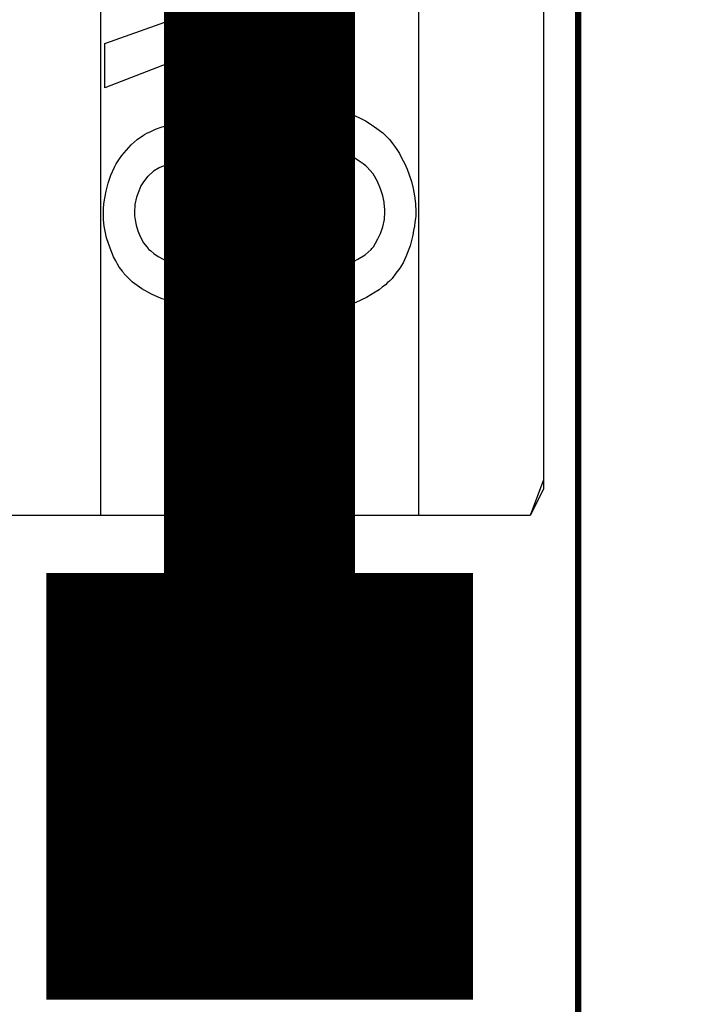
# Model space of a CAD drawing. Extents: x -1.5 to 9, y -3 to 5.
# Tile 171 of 256: x 1.112 to 1.217, y 2.866 to 3.02. Entities that reach past the tile are written whole.
import ezdxf

# ---------------------------------------------------------------- set-up
doc = ezdxf.new("R2010")
doc.units = 0
doc.layers.get('0').update_dxf_attribs({"linetype": 'CONTINUOUS'})
for name, color, linetype in [('qfn16-30-34-a_copper_signal_1', 1, 'CONTINUOUS'), ('qfn16-30-34-a_copper_signal_2', 1, 'CONTINUOUS'), ('qfn16-30-34-a_copper_signal_bot', 5, 'CONTINUOUS'), ('qfn16-30-34-a_copper_signal_top', 1, 'CONTINUOUS'), ('qfn16-30-34-a_drawing_1', 1, 'CONTINUOUS'), ('qfn16-30-34-a_drillmap_1', 1, 'CONTINUOUS'), ('qfn16-30-34-a_legend_top', 2, 'CONTINUOUS'), ('qfn16-30-34-a_profile', 1, 'CONTINUOUS'), ('qfn16-30-34-a_pth_drill', 1, 'CONTINUOUS'), ('qfn16-30-34-a_soldermask_bot', 1, 'CONTINUOUS'), ('qfn16-30-34-a_soldermask_top', 1, 'CONTINUOUS')]:
    doc.layers.add(name, color=color, linetype=linetype)

# ---------------------------------------------------------------- blocks, each defined once
blk = doc.blocks.new('D23')
at = {"const_width": 0.015}
blk.add_lwpolyline([(-0.0075, 0, 1), (0.0075, 0, 1)], format="xyb", close=True, dxfattribs=at)
blk = doc.blocks.new('D25')
at = {"const_width": 0.065}
blk.add_lwpolyline([(-0.0325, 0), (0.0325, 0)], dxfattribs=at)
blk = doc.blocks.new('D39')
at = {"const_width": 0.067}
blk.add_lwpolyline([(-0.0335, 0), (0.0335, 0)], dxfattribs=at)
blk = doc.blocks.new('D60')
at = {"const_width": 0.0225}
blk.add_lwpolyline([(-0.01125, 0, 1), (0.01125, 0, 1)], format="xyb", close=True, dxfattribs=at)
blk = doc.blocks.new('D69')
at = {"const_width": 0.001667}
blk.add_lwpolyline([(-0.000833, 0, 1), (0.000833, 0, 1)], format="xyb", close=True, dxfattribs=at)
blk = doc.blocks.new('D44')
at = {"const_width": 0.0025}
blk.add_lwpolyline([(-0.00125, 0, 1), (0.00125, 0, 1)], format="xyb", close=True, dxfattribs=at)

msp = doc.modelspace()

# ---------------------------------------------------------------- linework, layer by layer
at = {"layer": 'qfn16-30-34-a_copper_signal_1', "color": 1}
msp.add_lwpolyline([(1.194589, 2.946635), (1.1925, 2.9425), (1.189588, 2.9425), (1.1075, 2.9425), (1.1075, 2.8575), (1.189588, 2.8575), (1.1925, 2.8575), (1.194589, 2.853365), (1.194589, 0.615412), (1.105001, 0.615412), (1.101174, 0.613826), (1.099589, 0.61), (1.099589, 0.005412), (0.100412, 0.005412), (0.100412, 0.61), (0.098826, 0.613826), (0.094999, 0.615412), (0.005412, 0.615412), (0.005412, 3.794588), (1.194589, 3.794588), (1.194589, 2.946635)], dxfattribs=at)
at = {"layer": 'qfn16-30-34-a_copper_signal_2', "color": 1}
msp.add_lwpolyline([(1.194589, 2.946635), (1.1925, 2.9425), (1.189588, 2.9425), (1.1075, 2.9425), (1.1075, 2.8575), (1.189588, 2.8575), (1.1925, 2.8575), (1.194589, 2.853365), (1.194589, 0.615412), (1.105001, 0.615412), (1.101174, 0.613826), (1.099589, 0.61), (1.099589, 0.005412), (0.100412, 0.005412), (0.100412, 0.61), (0.098826, 0.613826), (0.094999, 0.615412), (0.005412, 0.615412), (0.005412, 3.794588), (1.194589, 3.794588), (1.194589, 2.946635)], dxfattribs=at)
at = {"layer": 'qfn16-30-34-a_copper_signal_bot', "color": 5}
msp.add_lwpolyline([(1.194589, 2.946635), (1.1925, 2.9425), (1.189588, 2.9425), (1.1075, 2.9425), (1.1075, 2.8575), (1.189588, 2.8575), (1.1925, 2.8575), (1.194589, 2.853365), (1.194589, 0.615412), (1.105001, 0.615412), (1.101174, 0.613826), (1.099589, 0.61), (1.099589, 0.005412), (0.100412, 0.005412), (0.100412, 0.61), (0.098826, 0.613826), (0.094999, 0.615412), (0.005412, 0.615412), (0.005412, 3.794588), (1.194589, 3.794588), (1.194589, 2.946635)], dxfattribs=at)
at = {"layer": 'qfn16-30-34-a_copper_signal_top', "color": 1}
for points in [[(1.194589, 3.794588), (1.194589, 2.948135)], [(1.125, 3.124965), (1.125, 3.075035), (1.125, 3.075), (1.125, 2.9425), (1.1075, 2.9425), (1.1075, 2.8575), (1.1925, 2.8575), (1.194589, 2.851865), (1.194589, 1.255472), (1.150042, 1.255472), (1.15, 1.255472), (0.7885, 1.255472)], [(1.194589, 2.948135), (1.1925, 2.9425), (1.175, 2.9425), (1.175, 3.075), (1.175, 3.075035), (1.175, 3.124965)]]:
    msp.add_lwpolyline(points, dxfattribs=at)
at = {"layer": 'qfn16-30-34-a_copper_signal_top', "color": 1, "const_width": 0.03}
msp.add_lwpolyline([(1.15, 2.9), (1.15, 3.075)], dxfattribs=at)
at = {"layer": 'qfn16-30-34-a_drawing_1', "color": 1, "const_width": 0.003}
for points in [[(1.157774, 2.913328), (1.146667, 2.913328)], [(1.146667, 2.913328), (1.15222, 2.913328)], [(1.15222, 2.913328), (1.15222, 2.885559)], [(1.141113, 2.880006), (1.135559, 2.885559)], [(1.15222, 2.885559), (1.146667, 2.880006)], [(1.146667, 2.880006), (1.141113, 2.880006)]]:
    msp.add_lwpolyline(points, dxfattribs=at)
at = {"layer": 'qfn16-30-34-a_drillmap_1', "color": 1, "const_width": 0.005}
for points in [[(1.15, 2.8775), (1.15, 2.9225)], [(1.1275, 2.9), (1.1725, 2.9)]]:
    msp.add_lwpolyline(points, dxfattribs=at)
at = {"layer": 'qfn16-30-34-a_legend_top', "color": 2}
for points in [[(1.1737, 3.028299), (1.125675, 3.0097), (1.125675, 3.01664), (1.160583, 3.029132)], [(1.160583, 3.006369), (1.161139, 3.006299), (1.161763, 3.00616), (1.162457, 3.006022), (1.163221, 3.005883), (1.164886, 3.005328), (1.165788, 3.004911), (1.166621, 3.004495), (1.167523, 3.00394), (1.168426, 3.003315), (1.169328, 3.002621), (1.170161, 3.001788), (1.17023, 3.001719), (1.170369, 3.00158), (1.170577, 3.001302), (1.170855, 3.000956), (1.171202, 3.000539), (1.171549, 2.999984), (1.171965, 2.999359), (1.172312, 2.998596), (1.172728, 2.997832), (1.173145, 2.99693), (1.173492, 2.996028), (1.173839, 2.994987), (1.174116, 2.993877), (1.174325, 2.992697), (1.174463, 2.991517), (1.174533, 2.990198), (1.174533, 2.989574), (1.174463, 2.989157), (1.174394, 2.988602), (1.174325, 2.987978), (1.174186, 2.987284), (1.174047, 2.98652), (1.173631, 2.984855), (1.172937, 2.98312), (1.17252, 2.982218), (1.172034, 2.981385), (1.17141, 2.980552), (1.170785, 2.979719), (1.170716, 2.97965), (1.170577, 2.979511), (1.170369, 2.979303), (1.170091, 2.979095), (1.169744, 2.978747), (1.169258, 2.978401), (1.168773, 2.977984), (1.168148, 2.977568), (1.167454, 2.977151), (1.16676, 2.976735), (1.165094, 2.975972), (1.163151, 2.975347), (1.16211, 2.975139), (1.161, 2.975), (1.160236, 2.980899), (1.160306, 2.980899), (1.160445, 2.980968), (1.160722, 2.981038), (1.161069, 2.981107), (1.161486, 2.981177), (1.161971, 2.981315), (1.163012, 2.981662), (1.164262, 2.982148), (1.165441, 2.982773), (1.166552, 2.983467), (1.167523, 2.9843), (1.167593, 2.984438), (1.16787, 2.984716), (1.168217, 2.985271), (1.168564, 2.985965), (1.168981, 2.986798), (1.169328, 2.987839), (1.169605, 2.989019), (1.169675, 2.990268), (1.169675, 2.990684), (1.169605, 2.990962), (1.169536, 2.991725), (1.169328, 2.992697), (1.168981, 2.993807), (1.168495, 2.994987), (1.167801, 2.996167), (1.166829, 2.997277), (1.166691, 2.997416), (1.166274, 2.997763), (1.16565, 2.99818), (1.164817, 2.998735), (1.163776, 2.99929), (1.162596, 2.999706), (1.161208, 3.000053), (1.159681, 3.000192), (1.159612, 3.000192), (1.159473, 3.000192), (1.159265, 3.000192), (1.158987, 3.000123), (1.158224, 3.000053), (1.157322, 2.999845), (1.156211, 2.999568), (1.155101, 2.999082), (1.15399, 2.998388), (1.152949, 2.997485), (1.152811, 2.997347), (1.152533, 2.997), (1.152117, 2.996445), (1.151631, 2.995681), (1.151145, 2.994709), (1.150729, 2.99353), (1.150451, 2.992211), (1.150312, 2.990754), (1.150312, 2.990129), (1.150382, 2.989643), (1.150451, 2.989019), (1.15059, 2.988325), (1.150729, 2.987492), (1.150937, 2.98659), (1.145732, 2.987284), (1.145732, 2.987631), (1.145801, 2.987908), (1.145801, 2.988811), (1.145662, 2.989574), (1.145524, 2.990476), (1.145315, 2.991517), (1.144968, 2.992697), (1.144483, 2.993807), (1.143858, 2.994987), (1.143858, 2.995057), (1.143789, 2.995126), (1.143511, 2.995473), (1.143025, 2.995959), (1.142401, 2.996514), (1.141498, 2.997069), (1.140457, 2.997555), (1.139278, 2.997902), (1.138584, 2.998041), (1.13782, 2.998041), (1.137751, 2.998041), (1.137681, 2.998041), (1.137265, 2.998041), (1.13671, 2.997902), (1.135946, 2.997763), (1.135114, 2.997485), (1.134211, 2.997139), (1.133309, 2.996583), (1.132476, 2.99582), (1.132407, 2.995751), (1.132129, 2.995403), (1.131782, 2.994918), (1.131366, 2.994293), (1.131019, 2.99346), (1.130672, 2.992489), (1.130394, 2.991378), (1.130325, 2.990129), (1.130325, 2.989574), (1.130464, 2.988949), (1.130603, 2.988117), (1.13088, 2.987214), (1.131227, 2.986312), (1.131782, 2.98534), (1.132476, 2.984438), (1.132546, 2.984369), (1.132893, 2.984091), (1.133379, 2.983675), (1.134073, 2.983189), (1.134975, 2.982703), (1.136085, 2.982218), (1.137404, 2.981801), (1.138931, 2.981523), (1.13789, 2.975624), (1.13782, 2.975624), (1.137612, 2.975694), (1.137334, 2.975763), (1.136918, 2.975833), (1.136432, 2.975972), (1.135877, 2.97618), (1.134558, 2.976596), (1.133032, 2.97729), (1.131505, 2.978123), (1.130047, 2.979164), (1.128729, 2.980483), (1.128659, 2.980552), (1.12859, 2.980691), (1.128451, 2.980899), (1.128243, 2.981177), (1.127965, 2.981523), (1.127688, 2.982009), (1.12741, 2.982495), (1.127063, 2.98312), (1.126508, 2.984508), (1.125953, 2.986104), (1.125606, 2.987978), (1.125467, 2.988949), (1.125467, 2.990684), (1.125536, 2.991448), (1.125675, 2.99235), (1.125883, 2.99346), (1.12623, 2.994709), (1.126647, 2.995959), (1.127202, 2.997208), (1.127202, 2.997277), (1.127271, 2.997347), (1.12748, 2.997763), (1.127896, 2.998388), (1.128382, 2.999082), (1.129076, 2.999914), (1.129839, 3.000747), (1.130741, 3.00158), (1.131782, 3.002274), (1.131921, 3.002343), (1.132268, 3.002552), (1.132893, 3.002829), (1.133656, 3.003176), (1.134558, 3.003523), (1.135599, 3.003801), (1.136779, 3.004009), (1.137959, 3.004079), (1.138098, 3.004079), (1.138514, 3.004079), (1.139069, 3.004009), (1.139833, 3.00387), (1.140735, 3.003662), (1.141707, 3.003315), (1.142678, 3.002899), (1.14365, 3.002343), (1.143789, 3.002274), (1.144066, 3.002066), (1.144552, 3.001649), (1.145107, 3.001094), (1.145732, 3.0004), (1.146426, 2.999568), (1.14705, 2.998596), (1.147675, 2.997416), (1.147675, 2.997485), (1.147744, 2.997624), (1.147814, 2.997832), (1.147883, 2.99811), (1.148161, 2.998874), (1.148577, 2.999845), (1.149132, 3.000956), (1.149826, 3.002066), (1.150729, 3.003107), (1.15177, 3.004079), (1.151908, 3.004148), (1.152325, 3.004425), (1.153019, 3.004842), (1.153921, 3.005258), (1.155031, 3.005675), (1.15635, 3.006091), (1.157877, 3.006369), (1.159542, 3.006438), (1.159612, 3.006438), (1.15982, 3.006438), (1.160167, 3.006438), (1.160583, 3.006369)]]:
    msp.add_lwpolyline(points, dxfattribs=at)
at = {"layer": 'qfn16-30-34-a_profile', "color": 1, "const_width": 0.001}
msp.add_lwpolyline([(1.2, 0.61), (1.2, 3.8)], dxfattribs=at)

# ---------------------------------------------------------------- block references
at = {"layer": 'qfn16-30-34-a_copper_signal_1'}
msp.add_blockref('D25', (1.15, 2.9), dxfattribs=at)
at = {"layer": 'qfn16-30-34-a_copper_signal_2'}
msp.add_blockref('D25', (1.15, 2.9), dxfattribs=at)
at = {"layer": 'qfn16-30-34-a_copper_signal_bot'}
msp.add_blockref('D25', (1.15, 2.9), dxfattribs=at)
at = {"layer": 'qfn16-30-34-a_copper_signal_top'}
for name in ['D25', 'D23']:
    msp.add_blockref(name, (1.15, 2.9), dxfattribs=at)
at = {"layer": 'qfn16-30-34-a_drawing_1'}
for p in [(1.146667, 2.913328), (1.15222, 2.913328), (1.157774, 2.913328), (1.135559, 2.885559), (1.15222, 2.885559), (1.141113, 2.880006), (1.146667, 2.880006)]:
    msp.add_blockref('D69', p, dxfattribs=at)
at = {"layer": 'qfn16-30-34-a_drillmap_1'}
for p in [(1.15, 2.9225), (1.1275, 2.9), (1.1725, 2.9), (1.15, 2.8775)]:
    msp.add_blockref('D44', p, dxfattribs=at)
at = {"layer": 'qfn16-30-34-a_pth_drill'}
msp.add_blockref('D60', (1.15, 2.9), dxfattribs=at)
at = {"layer": 'qfn16-30-34-a_soldermask_bot'}
msp.add_blockref('D39', (1.15, 2.9), dxfattribs=at)
at = {"layer": 'qfn16-30-34-a_soldermask_top'}
msp.add_blockref('D39', (1.15, 2.9), dxfattribs=at)

doc.saveas('drawing.dxf')
